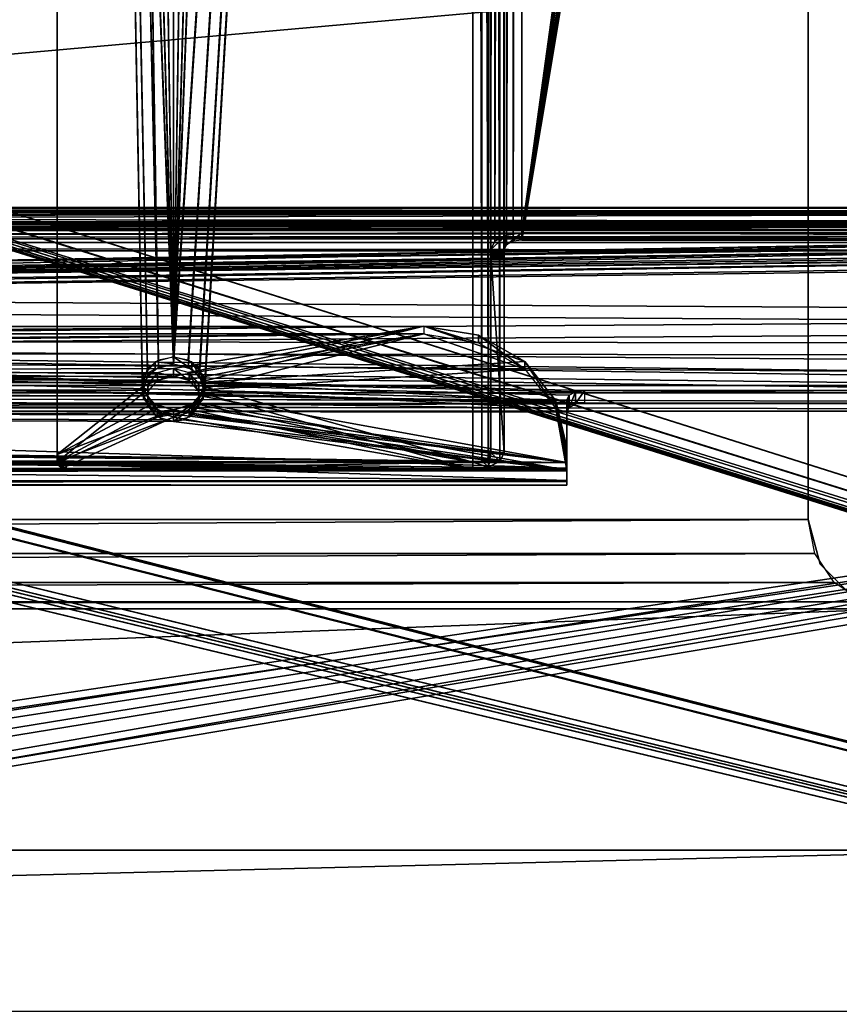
# Model space of a CAD drawing. Extents: x -398 to 398, y -1355 to -82.
# Tile 148 of 256: x 124 to 170, y -485 to -430. Entities that reach past the tile are written whole.
import ezdxf

# ---------------------------------------------------------------- set-up
doc = ezdxf.new("R2010")
doc.units = 0
doc.header["$MEASUREMENT"] = 0

msp = doc.modelspace()

# ---------------------------------------------------------------- linework, layer by layer
for points in [[(395.5, -525.467285, 437.803314), (395.5, -81.938164, 160.655502), (-395.5, -81.938164, 160.655502)], [(395.5, -525.467285, 437.803314), (-395.5, -81.938164, 160.655502), (-395.5, -525.467285, 437.803314)], [(395.5, -528.116882, 433.562988), (395.5, -84.587761, 156.415207), (-395.5, -84.587761, 156.415207)], [(395.5, -528.116882, 433.562988), (-395.5, -84.587761, 156.415207), (-395.5, -528.116882, 433.562988)], [(396.5, -527.268921, 433.033112), (52.317871, -418.394897, 365.001099), (396.5, -85.435806, 156.945206)], [(396.5, -85.441109, 156.936707), (396.5, -527.27417, 433.024597), (52.317871, -418.400208, 364.992615)], [(151.625, -181.989502, 173.482101), (151.625, -442.340302, 336.167297), (150.984497, -442.679688, 335.624115)], [(151.625, -181.989502, 173.482101), (150.984497, -442.679688, 335.624115), (150.984497, -182.328903, 172.938904)], [(151.625, -442.340302, 336.167297), (152.5, -181.865204, 173.680893), (152.5, -442.216003, 336.366089)], [(152.5, -181.865204, 173.680893), (151.625, -442.340302, 336.167297), (151.625, -181.989502, 173.482101)], [(152.5, -181.865204, 173.680893), (181.207001, -233.990005, 206.252106), (152.5, -442.216003, 336.366089)], [(150.984497, -182.328903, 172.938904), (150.984497, -442.679688, 335.624115), (150.75, -443.143402, 334.881989)], [(150.984497, -182.328903, 172.938904), (150.75, -443.143402, 334.881989), (150.75, -182.792603, 172.196793)], [(150.75, -443.143402, 334.881989), (150.75, -183.793304, 171.488403), (150.75, -182.792603, 172.196793)], [(151.634003, -182.527603, 172.620804), (151.634003, -442.878387, 335.306091), (151.5, -443.143402, 334.881989)], [(151.634003, -182.527603, 172.620804), (151.5, -443.143402, 334.881989), (151.5, -182.792603, 172.196793)], [(151.5, -443.143402, 334.881989), (151.5, -183.793304, 171.488403), (151.5, -182.792603, 172.196793)], [(152, -182.333694, 172.931198), (152, -442.684387, 335.616486), (151.634003, -442.878387, 335.306091)], [(152, -182.333694, 172.931198), (151.634003, -442.878387, 335.306091), (151.634003, -182.527603, 172.620804)], [(152, -442.684387, 335.616486), (152.5, -182.262695, 173.044907), (152.5, -442.613495, 335.730103)], [(152.5, -182.262695, 173.044907), (152, -442.684387, 335.616486), (152, -182.333694, 172.931198)], [(152.5, -182.262695, 173.044907), (181.207001, -234.387405, 205.615997), (152.5, -442.613495, 335.730103)], [(150.75, -443.143402, 334.881989), (150.75, -183.869003, 171.417694), (150.75, -183.793304, 171.488403)], [(150.75, -443.143402, 334.881989), (150.75, -195.007294, 153.592697), (150.75, -183.869003, 171.417694)], [(151.5, -443.143402, 334.881989), (151.5, -183.869003, 171.417694), (151.5, -183.793304, 171.488403)], [(151.5, -443.143402, 334.881989), (151.5, -195.007294, 153.592697), (151.5, -183.869003, 171.417694)], [(150.25, -454.968994, 315.013611), (150.25, -195.466293, 152.858307), (149.75, -195.537292, 152.744705)], [(150.615997, -454.774994, 315.324005), (150.615997, -195.272293, 153.168701), (150.25, -195.466293, 152.858307)], [(150.615997, -454.774994, 315.324005), (150.25, -195.466293, 152.858307), (150.25, -454.968994, 315.013611)], [(150.615997, -195.272293, 153.168701), (150.75, -454.51001, 315.747986), (150.75, -195.007294, 153.592697)], [(150.75, -454.51001, 315.747986), (150.615997, -195.272293, 153.168701), (150.615997, -454.774994, 315.324005)], [(151.265503, -454.973694, 315.006012), (151.265503, -195.470993, 152.850693), (150.625, -195.810501, 152.307404)], [(150.75, -195.007294, 153.592697), (150.75, -443.143402, 334.881989), (150.75, -443.3414, 333.671997)], [(150.75, -195.007294, 153.592697), (150.75, -443.3414, 333.671997), (150.75, -443.371704, 333.572998)], [(150.75, -195.007294, 153.592697), (150.75, -443.371704, 333.572998), (150.75, -454.51001, 315.747986)], [(151.265503, -195.470993, 152.850693), (151.5, -454.51001, 315.747986), (151.5, -195.007294, 153.592697)], [(151.5, -454.51001, 315.747986), (151.265503, -195.470993, 152.850693), (151.265503, -454.973694, 315.006012)], [(151.5, -195.007294, 153.592697), (151.5, -443.143402, 334.881989), (151.5, -443.3414, 333.671997)], [(151.5, -195.007294, 153.592697), (151.5, -443.3414, 333.671997), (151.5, -443.371704, 333.572998)], [(151.5, -195.007294, 153.592697), (151.5, -443.371704, 333.572998), (151.5, -454.51001, 315.747986)], [(126.5, -195.961304, 153.009598), (131.265503, -450.8237, 312.265411), (131.544403, -449.805695, 311.629211)], [(126.5, -195.961304, 153.009598), (131.544403, -449.805695, 311.629211), (132.1754, -449.321198, 311.326385)], [(126.5, -195.961304, 153.009598), (132.1754, -449.321198, 311.326385), (131.5289, -410.384003, 286.995789)], [(126.5, -454.615906, 314.63501), (131.265503, -450.8237, 312.265411), (126.5, -195.961304, 153.009598)], [(126.5, -196.358704, 152.373596), (126.5, -455.013397, 313.998993), (126.5, -195.961304, 153.009598)], [(126.5, -195.961304, 153.009598), (126.5, -455.013397, 313.998993), (126.5, -454.615906, 314.63501)], [(149.75, -195.537292, 152.744705), (134.4711, -410.384003, 286.995789), (133, -449.145996, 311.21701)], [(149.75, -195.537292, 152.744705), (133, -449.145996, 311.21701), (133.8246, -449.321198, 311.326385)], [(149.75, -195.934692, 152.108597), (134.4711, -410.781403, 286.359711), (133, -449.543488, 310.580994)], [(149.75, -195.934692, 152.108597), (133, -449.543488, 310.580994), (133.8246, -449.718597, 310.690399)], [(149.75, -195.537292, 152.744705), (133.8246, -449.321198, 311.326385), (134.455597, -449.805695, 311.629211)], [(149.75, -195.934692, 152.108597), (133.8246, -449.718597, 310.690399), (134.455597, -450.203186, 310.993195)], [(149.75, -195.537292, 152.744705), (134.455597, -449.805695, 311.629211), (134.734497, -450.8237, 312.265411)], [(149.75, -195.934692, 152.108597), (134.455597, -450.203186, 310.993195), (134.734497, -451.221191, 311.629303)], [(149.75, -455.040009, 314.899994), (149.75, -195.537292, 152.744705), (134.734497, -450.8237, 312.265411)], [(149.75, -455.437408, 314.263885), (149.75, -195.934692, 152.108597), (134.734497, -451.221191, 311.629303)], [(150.25, -454.968994, 315.013611), (149.75, -195.537292, 152.744705), (149.75, -455.040009, 314.899994)], [(150.625, -455.313202, 314.462708), (150.625, -195.810501, 152.307404), (149.75, -195.934692, 152.108597)], [(150.625, -455.313202, 314.462708), (149.75, -195.934692, 152.108597), (149.75, -455.437408, 314.263885)], [(151.265503, -454.973694, 315.006012), (150.625, -195.810501, 152.307404), (150.625, -455.313202, 314.462708)], [(126.5, -196.358704, 152.373596), (131.265503, -451.221191, 311.629303), (131.544403, -450.203186, 310.993195)], [(126.5, -196.358704, 152.373596), (131.544403, -450.203186, 310.993195), (132.1754, -449.718597, 310.690399)], [(126.5, -196.358704, 152.373596), (132.1754, -449.718597, 310.690399), (131.5289, -410.781403, 286.359711)], [(126.5, -455.013397, 313.998993), (131.265503, -451.221191, 311.629303), (126.5, -196.358704, 152.373596)], [(152.5, -442.216003, 336.366089), (181.207001, -233.990005, 206.252106), (181.126999, -234.675797, 206.680603)], [(152.5, -442.613495, 335.730103), (181.207001, -234.387405, 205.615997), (181.126999, -235.073303, 206.044601)], [(152.5, -442.216003, 336.366089), (181.126999, -234.675797, 206.680603), (181.509705, -235.283707, 207.060501)], [(152.5, -442.613495, 335.730103), (181.126999, -235.073303, 206.044601), (181.509705, -235.681198, 206.424393)], [(152.5, -442.216003, 336.366089), (181.509705, -235.283707, 207.060501), (181.9646, -235.541199, 207.221298)], [(152.5, -442.216003, 336.366089), (181.9646, -235.541199, 207.221298), (182.5, -235.6315, 207.277802)], [(152.5, -442.216003, 336.366089), (182.5, -235.6315, 207.277802), (181.126999, -261.350189, 223.348602)], [(152.5, -442.613495, 335.730103), (181.509705, -235.681198, 206.424393), (181.9646, -235.938599, 206.585297)], [(152.5, -442.613495, 335.730103), (181.9646, -235.938599, 206.585297), (182.5, -236.0289, 206.641693)], [(152.5, -442.613495, 335.730103), (182.5, -236.0289, 206.641693), (181.126999, -261.747589, 222.712601)], [(152.5, -442.216003, 336.366089), (181.126999, -261.350189, 223.348602), (181.207001, -262.036011, 223.7771)], [(152.5, -442.613495, 335.730103), (181.126999, -261.747589, 222.712601), (181.207001, -262.433411, 223.141098)], [(152.5, -442.216003, 336.366089), (181.207001, -262.036011, 223.7771), (181.721603, -262.569092, 224.110199)], [(152.5, -442.613495, 335.730103), (181.207001, -262.433411, 223.141098), (181.721603, -262.966492, 223.474197)], [(152.5, -442.216003, 336.366089), (181.721603, -262.569092, 224.110199), (182.5, -262.769012, 224.235199)], [(242.25, -442.216003, 336.366089), (152.5, -442.216003, 336.366089), (182.5, -262.769012, 224.235199)], [(152.5, -442.613495, 335.730103), (181.721603, -262.966492, 223.474197), (182.5, -263.166504, 223.599197)], [(242.25, -442.613495, 335.730103), (152.5, -442.613495, 335.730103), (182.5, -263.166504, 223.599197)], [(133, -449.145996, 311.21701), (131.938995, -411.035309, 287.402802), (131.5289, -410.384003, 286.995789)], [(133, -449.145996, 311.21701), (131.5289, -410.384003, 286.995789), (132.1754, -449.321198, 311.326385)], [(133, -449.145996, 311.21701), (134.4711, -410.384003, 286.995789), (134.061005, -411.035309, 287.402802)], [(133, -449.543488, 310.580994), (131.938995, -411.432709, 286.766815), (131.5289, -410.781403, 286.359711)], [(133, -449.543488, 310.580994), (131.5289, -410.781403, 286.359711), (132.1754, -449.718597, 310.690399)], [(133, -449.145996, 311.21701), (132.426407, -411.311096, 287.575104), (131.938995, -411.035309, 287.402802)], [(133, -449.145996, 311.21701), (133, -411.407898, 287.63559), (132.426407, -411.311096, 287.575104)], [(133, -449.543488, 310.580994), (134.4711, -410.781403, 286.359711), (134.061005, -411.432709, 286.766815)], [(133, -449.145996, 311.21701), (134.061005, -411.035309, 287.402802), (133.573593, -411.311096, 287.575104)], [(133, -449.145996, 311.21701), (133.573593, -411.311096, 287.575104), (133, -411.407898, 287.63559)], [(133, -449.543488, 310.580994), (132.426407, -411.708588, 286.939087), (131.938995, -411.432709, 286.766815)], [(133, -449.543488, 310.580994), (133, -411.805298, 286.999603), (132.426407, -411.708588, 286.939087)], [(133, -449.543488, 310.580994), (134.061005, -411.432709, 286.766815), (133.573593, -411.708588, 286.939087)], [(133, -449.543488, 310.580994), (133.573593, -411.708588, 286.939087), (133, -411.805298, 286.999603)], [(396.5, -527.268921, 433.033112), (51.30056, -419.233093, 365.524811), (52.317871, -418.394897, 365.001099)], [(52.317871, -418.400208, 364.992615), (396.5, -527.27417, 433.024597), (51.30056, -419.238403, 365.516388)], [(396.5, -527.268921, 433.033112), (50.450008, -419.740204, 365.841705), (51.22543, -419.240509, 365.52951)], [(396.5, -527.27417, 433.024597), (50.450008, -419.745514, 365.833191), (51.22543, -419.245789, 365.520996)], [(396.5, -527.268921, 433.033112), (51.22543, -419.240509, 365.52951), (51.30056, -419.233093, 365.524811)], [(396.5, -527.27417, 433.024597), (51.22543, -419.245789, 365.520996), (51.30056, -419.238403, 365.516388)], [(-46.727551, -420.004791, 366.007111), (395.5, -528.116882, 433.562988), (-47.23262, -420.433105, 366.274689)], [(-46.727551, -420.010101, 365.998596), (395.5, -528.122192, 433.554504), (-47.23262, -420.438385, 366.266205)], [(-46.727551, -420.004791, 366.007111), (-31.73687, -419.87561, 365.926392), (395.5, -528.116882, 433.562988)], [(-46.727551, -420.010101, 365.998596), (-31.73687, -419.88089, 365.917908), (395.5, -528.122192, 433.554504)], [(395.5, -528.116882, 433.562988), (-31.73687, -419.87561, 365.926392), (-30.000031, -420.258606, 366.165588)], [(395.5, -528.122192, 433.554504), (-31.73687, -419.88089, 365.917908), (-30.000031, -420.263885, 366.157196)], [(395.5, -528.116882, 433.562988), (-30.000031, -420.258606, 366.165588), (-28.26318, -419.87561, 365.926392)], [(395.5, -528.122192, 433.554504), (-30.000031, -420.263885, 366.157196), (-28.26318, -419.881012, 365.917908)], [(395.5, -528.116882, 433.562988), (-28.26318, -419.87561, 365.926392), (-28.167801, -419.772614, 365.862)], [(395.5, -528.122192, 433.554504), (-28.26318, -419.881012, 365.917908), (-28.167801, -419.777893, 365.853485)], [(395.5, -528.116882, 433.562988), (-28.167801, -419.772614, 365.862), (49.849991, -419.994598, 366.000702)], [(395.5, -528.122192, 433.554504), (-28.167801, -419.777893, 365.853485), (49.849991, -419.999908, 365.992188)], [(395.5, -528.116882, 433.562988), (49.849991, -419.994598, 366.000702), (50.14999, -419.994598, 366.000702)], [(395.5, -528.122192, 433.554504), (49.849991, -419.999908, 365.992188), (50.14999, -419.999908, 365.992188)], [(395.5, -528.116882, 433.562988), (50.14999, -419.994598, 366.000702), (50.362141, -419.920105, 365.954102)], [(395.5, -528.122192, 433.554504), (50.14999, -419.999908, 365.992188), (50.362141, -419.925415, 365.945587)], [(395.5, -528.116882, 433.562988), (50.362141, -419.920105, 365.954102), (50.450008, -419.740204, 365.841705)], [(395.5, -528.122192, 433.554504), (50.362141, -419.925415, 365.945587), (50.450008, -419.745514, 365.833191)], [(396.5, -527.268921, 433.033112), (396.366211, -527.69281, 433.298004), (50.450008, -419.740204, 365.841705)], [(395.5, -528.116882, 433.562988), (50.450008, -419.740204, 365.841705), (396.366211, -527.69281, 433.298004)], [(395.5, -528.122192, 433.554504), (50.450008, -419.745514, 365.833191), (396.366211, -527.69812, 433.289612)], [(396.366211, -527.69812, 433.289612), (50.450008, -419.745514, 365.833191), (396.5, -527.27417, 433.024597)], [(395.5, -528.116882, 433.562988), (-395.5, -528.116882, 433.562988), (-52.76738, -420.433105, 366.274689)], [(395.5, -528.122192, 433.554504), (-395.5, -528.122192, 433.554504), (-52.76738, -420.438385, 366.266205)], [(395.5, -528.116882, 433.562988), (-52.76738, -420.433105, 366.274689), (-50.714291, -420.232391, 366.149292)], [(395.5, -528.122192, 433.554504), (-52.76738, -420.438385, 366.266205), (-50.714291, -420.237701, 366.140808)], [(395.5, -528.116882, 433.562988), (-50.714291, -420.232391, 366.149292), (-49.285709, -420.232391, 366.149292)], [(395.5, -528.122192, 433.554504), (-50.714291, -420.237701, 366.140808), (-49.285709, -420.237701, 366.140808)], [(395.5, -528.116882, 433.562988), (-49.285709, -420.232391, 366.149292), (-47.23262, -420.433105, 366.274689)], [(395.5, -528.122192, 433.554504), (-49.285709, -420.237701, 366.140808), (-47.23262, -420.438385, 366.266205)], [(-168.507095, -458.233887), (168.507095, -458.233887), (168.507095, -428.233887)], [(-168.507095, -458.233887), (168.507095, -428.233887), (-168.507095, -428.233887)], [(-168.507095, -458.233887, 0.8), (168.507095, -458.233887, 0.8), (168.507095, -428.233887, 0.8)], [(-168.507095, -458.233887, 0.8), (168.507095, -428.233887, 0.8), (-168.507095, -428.233887, 0.8)], [(168.507095, -458.233887), (168.507095, -428.233887), (168.507095, -458.233887, 0.8)], [(168.507095, -458.233887, 0.8), (168.507095, -428.233887), (168.507095, -428.233887, 0.8)], [(243, -441.005615, 340.2005), (-243, -441.005615, 340.2005), (-243, -440.796112, 339.292603)], [(243, -441.005615, 340.2005), (-243, -440.796112, 339.292603), (243, -440.796112, 339.292603)], [(243, -440.796112, 339.292603), (-243, -440.796112, 339.292603), (-243, -441.068512, 338.401611)], [(243, -440.796112, 339.292603), (-243, -441.068512, 338.401611), (243, -441.068512, 338.401611)], [(-243, -441.005615, 340.2005), (243, -441.641113, 340.881897), (-243, -441.641113, 340.881897)], [(243, -441.641113, 340.881897), (-243, -441.005615, 340.2005), (243, -441.005615, 340.2005)], [(-243, -441.068512, 338.401611), (-224.5, -441.439392, 337.808014), (243, -441.068512, 338.401611)], [(243, -441.712006, 339.82489), (-243, -441.712006, 339.82489), (-243, -441.595612, 339.320496)], [(243, -441.712006, 339.82489), (-243, -441.595612, 339.320496), (243, -441.595612, 339.320496)], [(243, -441.595612, 339.320496), (-243, -441.595612, 339.320496), (-243, -441.746887, 338.8255)], [(243, -441.595612, 339.320496), (-243, -441.746887, 338.8255), (243, -441.746887, 338.8255)], [(243, -441.068512, 338.401611), (-224.5, -441.439392, 337.808014), (-223.926407, -441.499908, 337.711212)], [(243, -441.068512, 338.401611), (-223.926407, -441.499908, 337.711212), (-223.438995, -441.672211, 337.435303)], [(243, -441.068512, 338.401611), (-223.438995, -441.672211, 337.435303), (-223.0289, -442.079315, 336.783997)], [(243, -441.068512, 338.401611), (-223.0289, -442.079315, 336.783997), (224.5, -441.439392, 337.808014)], [(-223.0289, -442.079315, 336.783997), (223.926407, -441.499908, 337.711212), (224.5, -441.439392, 337.808014)], [(-223.0289, -442.079315, 336.783997), (223.438995, -441.672211, 337.435303), (223.926407, -441.499908, 337.711212)], [(-243, -441.641113, 340.881897), (243, -441.641113, 340.881897), (-237, -450.079193, 346.154602)], [(-243, -441.712006, 339.82489), (243, -442.065002, 340.203491), (-243, -442.065002, 340.203491)], [(243, -442.065002, 340.203491), (-243, -441.712006, 339.82489), (243, -441.712006, 339.82489)], [(-243, -441.746887, 338.8255), (-224.5, -442.117889, 338.231903), (243, -441.746887, 338.8255)], [(-243, -442.065002, 340.203491), (243, -442.065002, 340.203491), (-237, -450.503113, 345.476196)], [(243, -441.641113, 340.881897), (-236.1754, -450.254303, 346.264099), (-237, -450.079193, 346.154602)], [(243, -442.065002, 340.203491), (-236.1754, -450.678314, 345.585602), (-237, -450.503113, 345.476196)], [(243, -441.641113, 340.881897), (-235.544403, -450.738892, 346.566803), (-236.1754, -450.254303, 346.264099)], [(243, -442.065002, 340.203491), (-235.544403, -451.162811, 345.888397), (-236.1754, -450.678314, 345.585602)], [(243, -441.641113, 340.881897), (235.544403, -450.738892, 346.566803), (-235.544403, -450.738892, 346.566803)], [(243, -442.065002, 340.203491), (235.544403, -451.162811, 345.888397), (-235.544403, -451.162811, 345.888397)], [(243, -441.746887, 338.8255), (-224.5, -442.117889, 338.231903), (-223.926407, -442.178314, 338.135101)], [(243, -441.746887, 338.8255), (-223.926407, -442.178314, 338.135101), (-223.438995, -442.350708, 337.859314)], [(243, -441.746887, 338.8255), (-223.438995, -442.350708, 337.859314), (-223.0289, -442.75769, 337.207886)], [(223.114594, -442.538391, 336.049194), (-223.0289, -442.079315, 336.783997), (-223.114594, -442.538391, 336.049194)], [(-223.0289, -442.079315, 336.783997), (223.0289, -442.079315, 336.783997), (223.438995, -441.672211, 337.435303)], [(243, -441.746887, 338.8255), (-223.0289, -442.75769, 337.207886), (224.5, -442.117889, 338.231903)], [(223.114594, -442.538391, 336.049194), (223.0289, -442.079315, 336.783997), (-223.0289, -442.079315, 336.783997)], [(-223.0289, -442.75769, 337.207886), (223.926407, -442.178314, 338.135101), (224.5, -442.117889, 338.231903)], [(223.114594, -442.538391, 336.049194), (-223.114594, -442.538391, 336.049194), (-31, -445.572815, 331.193207)], [(-223.0289, -442.75769, 337.207886), (223.438995, -442.350708, 337.859314), (223.926407, -442.178314, 338.135101)], [(-223.0289, -442.75769, 337.207886), (223.0289, -442.75769, 337.207886), (223.438995, -442.350708, 337.859314)], [(223.114594, -442.538391, 336.049194), (-31, -445.572815, 331.193207), (-21, -445.572815, 331.193207)], [(223.114594, -442.538391, 336.049194), (-21, -445.572815, 331.193207), (21, -445.572815, 331.193207)], [(223.114594, -442.538391, 336.049194), (21, -445.572815, 331.193207), (31, -445.572815, 331.193207)], [(223.114594, -442.538391, 336.049194), (31, -445.572815, 331.193207), (223.666, -442.895294, 335.477997)], [(151.625, -442.34021, 336.167297), (151.5, -443.143402, 334.881989), (150.75, -443.143402, 334.881989)], [(151.625, -442.34021, 336.167297), (150.75, -443.143402, 334.881989), (150.984406, -442.679688, 335.624115)], [(151.634003, -442.878387, 335.306091), (151.5, -443.143402, 334.881989), (151.625, -442.34021, 336.167297)], [(152.5, -442.216003, 336.366089), (151.634003, -442.878387, 335.306091), (151.625, -442.34021, 336.167297)], [(152.5, -442.216003, 336.366089), (152, -442.684387, 335.616486), (151.634003, -442.878387, 335.306091)], [(152.5, -442.613495, 335.730103), (152, -442.684387, 335.616486), (152.5, -442.216003, 336.366089)], [(242.25, -442.216003, 336.366089), (152.5, -442.216003, 336.366089), (242.25, -442.613495, 335.730103)], [(242.25, -442.613495, 335.730103), (152.5, -442.216003, 336.366089), (152.5, -442.613495, 335.730103)], [(223.114594, -443.216888, 336.473114), (-223.0289, -442.75769, 337.207886), (-223.114594, -443.216888, 336.473114)], [(223.114594, -443.216888, 336.473114), (-223.114594, -443.216888, 336.473114), (-31, -446.25119, 331.617096)], [(223.114594, -443.216888, 336.473114), (223.0289, -442.75769, 337.207886), (-223.0289, -442.75769, 337.207886)], [(223.114594, -443.216888, 336.473114), (-31, -446.25119, 331.617096), (-21, -446.25119, 331.617096)], [(223.114594, -443.216888, 336.473114), (-21, -446.25119, 331.617096), (21, -446.25119, 331.617096)], [(223.114594, -443.216888, 336.473114), (21, -446.25119, 331.617096), (31, -446.25119, 331.617096)], [(31, -445.572815, 331.193207), (224.5, -443.029205, 335.263794), (223.666, -442.895294, 335.477997)], [(243, -446.791595, 329.242615), (224.5, -443.029205, 335.263794), (31, -445.572815, 331.193207)], [(223.114594, -443.216888, 336.473114), (31, -446.25119, 331.617096), (223.666, -443.573792, 335.902008)], [(150.75, -443.583801, 334.177185), (150.75, -443.143402, 334.881989), (151.5, -443.583801, 334.177185)], [(151.5, -443.583801, 334.177185), (150.75, -443.143402, 334.881989), (151.5, -443.143402, 334.881989)], [(150.75, -443.143402, 334.881989), (150.75, -443.583801, 334.177185), (150.75, -443.59079, 333.977295)], [(150.75, -443.143402, 334.881989), (150.75, -443.59079, 333.977295), (150.75, -443.520203, 333.901611)], [(150.75, -443.143402, 334.881989), (150.75, -443.520203, 333.901611), (150.75, -443.435394, 333.848602)], [(150.75, -443.143402, 334.881989), (150.75, -443.435394, 333.848602), (150.75, -443.364685, 333.772888)], [(150.75, -443.143402, 334.881989), (150.75, -443.364685, 333.772888), (150.75, -443.3414, 333.671997)], [(151.5, -443.143402, 334.881989), (151.5, -443.583801, 334.177185), (151.5, -443.59079, 333.977295)], [(151.5, -443.143402, 334.881989), (151.5, -443.59079, 333.977295), (151.5, -443.520203, 333.901611)], [(151.5, -443.143402, 334.881989), (151.5, -443.520203, 333.901611), (151.5, -443.435394, 333.848602)], [(151.5, -443.143402, 334.881989), (151.5, -443.435394, 333.848602), (151.5, -443.364685, 333.772888)], [(151.5, -443.143402, 334.881989), (151.5, -443.364685, 333.772888), (151.5, -443.3414, 333.671997)], [(31, -446.25119, 331.617096), (224.5, -443.707611, 335.687714), (223.666, -443.573792, 335.902008)], [(243, -447.470001, 329.666595), (224.5, -443.707611, 335.687714), (31, -446.25119, 331.617096)], [(151.5, -443.341492, 333.671997), (150.75, -443.371704, 333.572998), (151.5, -443.371704, 333.572998)], [(150.75, -443.371704, 333.572998), (151.5, -443.341492, 333.671997), (150.75, -443.341492, 333.671997)], [(150.75, -443.341492, 333.671997), (151.5, -443.341492, 333.671997), (151.5, -443.364685, 333.772888)], [(150.75, -443.341492, 333.671997), (151.5, -443.364685, 333.772888), (150.75, -443.364685, 333.772888)], [(150.75, -443.364685, 333.772888), (151.5, -443.364685, 333.772888), (151.5, -443.435394, 333.848602)], [(150.75, -443.364685, 333.772888), (151.5, -443.435394, 333.848602), (150.75, -443.435394, 333.848602)], [(150.75, -454.51001, 315.747986), (150.75, -443.371704, 333.572998), (151.5, -454.51001, 315.747986)], [(151.5, -454.51001, 315.747986), (150.75, -443.371704, 333.572998), (151.5, -443.371704, 333.572998)], [(151.5, -443.435394, 333.848602), (150.75, -443.435394, 333.848602), (151.5, -443.520203, 333.901611)], [(151.5, -443.520203, 333.901611), (150.75, -443.435394, 333.848602), (150.75, -443.520203, 333.901611)], [(150.75, -443.59079, 333.977295), (151.5, -443.520203, 333.901611), (150.75, -443.520203, 333.901611)], [(151.5, -443.520203, 333.901611), (150.75, -443.59079, 333.977295), (151.5, -443.59079, 333.977295)], [(150.75, -443.614105, 334.078186), (150.75, -443.59079, 333.977295), (150.75, -443.583801, 334.177185)], [(151.5, -443.614105, 334.078186), (150.75, -443.614105, 334.078186), (150.75, -443.583801, 334.177185)], [(151.5, -443.614105, 334.078186), (150.75, -443.583801, 334.177185), (151.5, -443.583801, 334.177185)], [(151.5, -443.59079, 333.977295), (150.75, -443.59079, 333.977295), (150.75, -443.614105, 334.078186)], [(151.5, -443.59079, 333.977295), (150.75, -443.614105, 334.078186), (151.5, -443.614105, 334.078186)], [(151.5, -443.614105, 334.078186), (151.5, -443.59079, 333.977295), (151.5, -443.583801, 334.177185)], [(31, -448.222412, 326.952911), (243, -446.791595, 329.242615), (31, -445.572815, 331.193207)], [(31, -448.900787, 327.376892), (243, -447.470001, 329.666595), (31, -446.25119, 331.617096)], [(242.391205, -448.414001, 326.646301), (243, -446.791595, 329.242615), (31, -448.222412, 326.952911)], [(-147, -447.425812, 309.356995), (147, -447.425812, 309.356995), (-133, -449.800293, 310.84079)], [(147, -447.849701, 308.678589), (-147, -447.849701, 308.678589), (147, -447.425812, 309.356995)], [(147, -447.425812, 309.356995), (-147, -447.849701, 308.678589), (-147, -447.425812, 309.356995)], [(147, -447.425812, 309.356995), (-132.166107, -450.014496, 310.974701), (-133, -449.800293, 310.84079)], [(147, -447.425812, 309.356995), (-131.614594, -450.585693, 311.331604), (-132.166107, -450.014496, 310.974701)], [(147, -447.425812, 309.356995), (133, -449.800293, 310.84079), (-131.614594, -450.585693, 311.331604)], [(242.391205, -449.092407, 327.07019), (243, -447.470001, 329.666595), (31, -448.900787, 327.376892)], [(147, -447.425812, 309.356995), (133.834, -450.014496, 310.974701), (133, -449.800293, 310.84079)], [(147, -447.425812, 309.356995), (134.385406, -450.585693, 311.331604), (133.834, -450.014496, 310.974701)], [(147, -447.425812, 309.356995), (152.656799, -449.412903, 310.598785), (134.385406, -450.585693, 311.331604)], [(150.0616, -447.941986, 309.679688), (152.656799, -449.412903, 310.598785), (147, -447.425812, 309.356995)], [(150.061493, -448.366089, 309.001312), (150.061493, -447.9422, 309.679688), (147, -447.425812, 309.356995)], [(150.061493, -448.366089, 309.001312), (147, -447.425812, 309.356995), (147, -447.849701, 308.678589)], [(-147, -447.849701, 308.678589), (147, -447.849701, 308.678589), (-133, -450.224213, 310.162415)], [(147, -447.849701, 308.678589), (-132.166107, -450.438385, 310.296204), (-133, -450.224213, 310.162415)], [(147, -447.849701, 308.678589), (-131.614594, -451.009613, 310.653107), (-132.166107, -450.438385, 310.296204)], [(147, -447.849701, 308.678589), (133, -450.224213, 310.162415), (-131.614594, -451.009613, 310.653107)], [(147, -447.849701, 308.678589), (133.834, -450.438385, 310.296204), (133, -450.224213, 310.162415)], [(147, -447.849701, 308.678589), (134.385406, -451.009613, 310.653107), (133.834, -450.438385, 310.296204)], [(147, -447.849701, 308.678589), (152.656799, -449.836914, 309.920288), (134.385406, -451.009613, 310.653107)], [(150.0616, -448.365997, 309.00119), (152.656799, -449.836914, 309.920288), (147, -447.849701, 308.678589)], [(152.656906, -449.836792, 309.920288), (152.656906, -449.412811, 310.598694), (150.061493, -447.9422, 309.679688)], [(152.656906, -449.836792, 309.920288), (150.061493, -447.9422, 309.679688), (150.061493, -448.366089, 309.001312)], [(31, -448.222412, 326.952911), (31, -451.401886, 321.864594), (155, -451.560913, 321.610199)], [(31, -448.222412, 326.952911), (155, -451.560913, 321.610199), (155.134003, -451.295898, 322.03421)], [(31, -448.222412, 326.952911), (155.134003, -451.295898, 322.03421), (155.5, -451.10199, 322.344696)], [(31, -448.222412, 326.952911), (155.5, -451.10199, 322.344696), (156, -451.031006, 322.458313)], [(31, -448.222412, 326.952911), (156, -451.031006, 322.458313), (235, -451.031006, 322.458313)], [(31, -448.222412, 326.952911), (235, -451.031006, 322.458313), (238.0616, -450.708313, 322.974487)], [(31, -448.222412, 326.952911), (238.0616, -450.708313, 322.974487), (240.656799, -449.789215, 324.445496)], [(31, -448.222412, 326.952911), (240.656799, -449.789215, 324.445496), (242.391205, -448.414001, 326.646301)], [(31, -448.900787, 327.376892), (31, -452.080414, 322.288605), (155.5, -451.780396, 322.768585)], [(31, -448.900787, 327.376892), (155.5, -451.780396, 322.768585), (156, -451.709412, 322.882202)], [(31, -448.900787, 327.376892), (156, -451.709412, 322.882202), (235, -451.709412, 322.882202)], [(31, -448.900787, 327.376892), (235, -451.709412, 322.882202), (238.0616, -451.38681, 323.398499)], [(31, -448.900787, 327.376892), (238.0616, -451.38681, 323.398499), (240.656799, -450.467712, 324.869385)], [(31, -448.900787, 327.376892), (240.656799, -450.467712, 324.869385), (242.391205, -449.092407, 327.07019)], [(131.971405, -449.429504, 311.394104), (133, -449.543488, 310.580994), (133, -449.145996, 311.21701)], [(134.028595, -449.826904, 310.758087), (134.028595, -449.429504, 311.394104), (133, -449.145996, 311.21701)], [(134.028595, -449.826904, 310.758087), (133, -449.145996, 311.21701), (133, -449.543488, 310.580994)], [(132.166107, -450.014496, 310.974701), (-131.614594, -450.585693, 311.331604), (133, -449.800293, 310.84079)], [(131.335602, -450.171509, 311.857788), (131.971405, -449.826904, 310.758087), (131.971405, -449.429504, 311.394104)], [(131.335602, -450.171509, 311.857788), (131.335602, -450.569, 311.221802), (131.971405, -449.826904, 310.758087)], [(131.971405, -449.429504, 311.394104), (131.971405, -449.826904, 310.758087), (133, -449.543488, 310.580994)], [(132.118301, -450.043213, 310.992615), (133, -450.224213, 310.162415), (133, -449.800293, 310.84079)], [(133.881699, -450.467194, 310.314209), (133.881699, -450.043213, 310.992615), (133, -449.800293, 310.84079)], [(133.881699, -450.467194, 310.314209), (133, -449.800293, 310.84079), (133, -450.224213, 310.162415)], [(134.664398, -450.569, 311.221802), (134.028595, -449.429504, 311.394104), (134.028595, -449.826904, 310.758087)], [(134.028595, -449.429504, 311.394104), (134.664398, -450.569, 311.221802), (134.664398, -450.171509, 311.857788)], [(152.656799, -449.412903, 310.598785), (154.391205, -451.6138, 311.973999), (134.385406, -450.585693, 311.331604)], [(152.656799, -449.836914, 309.920288), (154.391205, -452.037689, 311.295593), (134.385406, -451.009613, 310.653107)], [(152.656906, -449.412811, 310.598694), (154.391006, -452.037811, 311.295593), (154.391006, -451.613892, 311.974091)], [(154.391006, -452.037811, 311.295593), (152.656906, -449.412811, 310.598694), (152.656906, -449.836792, 309.920288)], [(132.166107, -450.014496, 310.974701), (131.614594, -450.585693, 311.331604), (-131.614594, -450.585693, 311.331604)], [(132.166107, -450.438385, 310.296204), (-131.614594, -451.009613, 310.653107), (133, -450.224213, 310.162415)], [(131.335602, -451.088715, 312.430908), (131.335602, -450.569, 311.221802), (131.335602, -450.171509, 311.857788)], [(131.573395, -450.679291, 311.390015), (132.118301, -450.467194, 310.314209), (132.118301, -450.043213, 310.992615)], [(132.118301, -450.043213, 310.992615), (132.118301, -450.467194, 310.314209), (133, -450.224213, 310.162415)], [(134.426605, -451.10321, 310.711609), (133.881699, -450.043213, 310.992615), (133.881699, -450.467194, 310.314209)], [(133.881699, -450.043213, 310.992615), (134.426605, -451.10321, 310.711609), (134.426605, -450.679291, 311.390015)], [(134.664398, -450.171509, 311.857788), (134.664398, -450.569, 311.221802), (134.664398, -451.486206, 311.794891)], [(134.664398, -450.171509, 311.857788), (134.664398, -451.486206, 311.794891), (134.664398, -451.088715, 312.430908)], [(235.265503, -451.756897, 347.202911), (-235.265503, -451.756897, 347.202911), (-235.544403, -450.738892, 346.566803)], [(235.265503, -451.756897, 347.202911), (-235.544403, -450.738892, 346.566803), (235.544403, -450.738892, 346.566803)], [(132.166107, -450.438385, 310.296204), (131.614594, -451.009613, 310.653107), (-131.614594, -451.009613, 310.653107)], [(-131.614594, -450.585693, 311.331604), (131.614594, -450.585693, 311.331604), (131.5289, -451.320496, 311.79071)], [(-131.614594, -450.585693, 311.331604), (131.5289, -451.320496, 311.79071), (-131.5289, -451.320496, 311.79071)], [(126.5, -454.615906, 314.63501), (131.845703, -451.746002, 312.841705), (131.265503, -450.8237, 312.265411)], [(131.335602, -451.088715, 312.430908), (131.335602, -451.486206, 311.794891), (131.335602, -450.569, 311.221802)], [(131.573395, -450.679291, 311.390015), (131.573395, -451.10321, 310.711609), (132.118301, -450.467194, 310.314209)], [(131.573395, -451.465393, 311.881287), (131.573395, -451.10321, 310.711609), (131.573395, -450.679291, 311.390015)], [(149.75, -455.040009, 314.899994), (134.734497, -450.8237, 312.265411), (134.154297, -451.746002, 312.841705)], [(134.385406, -450.585693, 311.331604), (154.391205, -451.6138, 311.973999), (134.4711, -451.320496, 311.79071)], [(134.426605, -450.679291, 311.390015), (134.426605, -451.10321, 310.711609), (134.426605, -451.889404, 311.202911)], [(134.426605, -450.679291, 311.390015), (134.426605, -451.889404, 311.202911), (134.426605, -451.465393, 311.881287)], [(235.265503, -452.180786, 346.524506), (-235.265503, -452.180786, 346.524506), (-235.544403, -451.162811, 345.888397)], [(235.265503, -452.180786, 346.524506), (-235.544403, -451.162811, 345.888397), (235.544403, -451.162811, 345.888397)], [(155, -455.058197, 314.126312), (-131.938995, -451.971802, 312.197815), (-131.5289, -451.320496, 311.79071)], [(-131.614594, -451.009613, 310.653107), (131.614594, -451.009613, 310.653107), (131.5289, -451.744385, 311.112305)], [(-131.614594, -451.009613, 310.653107), (131.5289, -451.744385, 311.112305), (-131.5289, -451.744385, 311.112305)], [(-131.5289, -451.320496, 311.79071), (132.426407, -452.247711, 312.370087), (133, -452.344391, 312.430603)], [(-131.5289, -451.320496, 311.79071), (131.938995, -451.971802, 312.197815), (132.426407, -452.247711, 312.370087)], [(-131.5289, -451.320496, 311.79071), (131.5289, -451.320496, 311.79071), (131.938995, -451.971802, 312.197815)], [(155, -455.058197, 314.126312), (-131.5289, -451.320496, 311.79071), (133, -452.344391, 312.430603)], [(31, -454.051514, 317.62439), (155, -455.376312, 315.504303), (31, -451.401886, 321.864594)], [(31, -451.401886, 321.864594), (155, -455.376312, 315.504303), (155, -451.560913, 321.610199)], [(126.5, -455.013397, 313.998993), (131.845703, -452.143494, 312.205597), (131.265503, -451.221191, 311.629303)], [(131.971405, -451.830811, 312.894592), (131.335602, -451.486206, 311.794891), (131.335602, -451.088715, 312.430908)], [(131.335602, -451.486206, 311.794891), (131.971405, -451.830811, 312.894592), (131.971405, -452.22821, 312.258606)], [(131.573395, -451.465393, 311.881287), (131.573395, -451.889404, 311.202911), (131.573395, -451.10321, 310.711609)], [(132.118301, -452.101501, 312.278687), (131.573395, -451.889404, 311.202911), (131.573395, -451.465393, 311.881287)], [(134.426605, -451.465393, 311.881287), (134.426605, -451.889404, 311.202911), (133.881699, -452.525391, 311.600311)], [(134.426605, -451.465393, 311.881287), (133.881699, -452.525391, 311.600311), (133.881699, -452.101501, 312.278687)], [(134.664398, -451.088715, 312.430908), (134.664398, -451.486206, 311.794891), (134.028595, -452.22821, 312.258606)], [(134.664398, -451.088715, 312.430908), (134.028595, -452.22821, 312.258606), (134.028595, -451.830811, 312.894592)], [(155, -455.058197, 314.126312), (134.061005, -451.971802, 312.197815), (134.4711, -451.320496, 311.79071)], [(149.75, -455.437408, 314.263885), (134.734497, -451.221191, 311.629303), (134.154297, -452.143494, 312.205597)], [(134.385406, -451.009613, 310.653107), (154.391205, -452.037689, 311.295593), (134.4711, -451.744385, 311.112305)], [(155, -455.058197, 314.126312), (134.4711, -451.320496, 311.79071), (154.391205, -451.6138, 311.973999)], [(155.134003, -451.295898, 322.03421), (155.134003, -451.974396, 322.458191), (155, -452.239288, 322.034088)], [(155.134003, -451.295898, 322.03421), (155, -452.239288, 322.034088), (155, -451.560913, 321.610199)], [(155.5, -451.10199, 322.344696), (155.5, -451.780396, 322.768585), (155.134003, -451.974396, 322.458191)], [(155.5, -451.10199, 322.344696), (155.134003, -451.974396, 322.458191), (155.134003, -451.295898, 322.03421)], [(155.5, -451.780396, 322.768585), (156, -451.031006, 322.458313), (156, -451.709412, 322.882202)], [(156, -451.031006, 322.458313), (155.5, -451.780396, 322.768585), (155.5, -451.10199, 322.344696)], [(235, -451.031006, 322.458313), (156, -451.031006, 322.458313), (235, -451.709412, 322.882202)], [(235, -451.709412, 322.882202), (156, -451.031006, 322.458313), (156, -451.709412, 322.882202)], [(235.265503, -451.756897, 347.202911), (30, -482.428802, 366.368896), (-235.265503, -451.756897, 347.202911)], [(155, -455.058197, 314.126312), (-132.426407, -452.247711, 312.370087), (-131.938995, -451.971802, 312.197815)], [(155, -455.482086, 313.447906), (-131.938995, -452.395813, 311.519287), (-131.5289, -451.744385, 311.112305)], [(-131.5289, -451.744385, 311.112305), (132.426407, -452.6716, 311.691711), (133, -452.768311, 311.752106)], [(-131.5289, -451.744385, 311.112305), (131.938995, -452.395813, 311.519287), (132.426407, -452.6716, 311.691711)], [(-131.5289, -451.744385, 311.112305), (131.5289, -451.744385, 311.112305), (131.938995, -452.395813, 311.519287)], [(155, -455.482086, 313.447906), (-131.5289, -451.744385, 311.112305), (133, -452.768311, 311.752106)], [(235.265503, -451.756897, 347.202911), (32.5, -482.996796, 366.723785), (30, -482.428802, 366.368896)], [(31, -452.080414, 322.288605), (155.134003, -451.974396, 322.458191), (155.5, -451.780396, 322.768585)], [(31, -452.080414, 322.288605), (155, -452.239288, 322.034088), (155.134003, -451.974396, 322.458191)], [(235.265503, -451.756897, 347.202911), (34.330189, -484.548889, 367.693695), (32.5, -482.996796, 366.723785)], [(235.265503, -451.756897, 347.202911), (35, -486.669006, 369.018494), (34.330189, -484.548889, 367.693695)], [(235.265503, -451.756897, 347.202911), (235.845703, -452.679199, 347.779297), (35, -486.669006, 369.018494)], [(126.5, -454.615906, 314.63501), (133, -452.114197, 313.071686), (131.845703, -451.746002, 312.841705)], [(131.573395, -451.889404, 311.202911), (132.118301, -452.101501, 312.278687), (132.118301, -452.525391, 311.600311)], [(131.971405, -452.22821, 312.258606), (131.971405, -451.830811, 312.894592), (133, -452.114197, 313.071686)], [(149.75, -455.040009, 314.899994), (134.154297, -451.746002, 312.841705), (133, -452.114197, 313.071686)], [(134.028595, -451.830811, 312.894592), (134.028595, -452.22821, 312.258606), (133, -452.511688, 312.435699)], [(134.028595, -451.830811, 312.894592), (133, -452.511688, 312.435699), (133, -452.114197, 313.071686)], [(155, -455.058197, 314.126312), (133.573593, -452.247711, 312.370087), (134.061005, -451.971802, 312.197815)], [(155, -455.482086, 313.447906), (134.061005, -452.395813, 311.519287), (134.4711, -451.744385, 311.112305)], [(155, -455.482086, 313.447906), (134.4711, -451.744385, 311.112305), (154.391205, -452.037689, 311.295593)], [(154.391006, -451.613892, 311.974091), (154.391006, -452.037811, 311.295593), (155, -454.634094, 312.917908)], [(154.391006, -451.613892, 311.974091), (155, -454.634094, 312.917908), (155, -454.210114, 313.596405)], [(155, -455.058197, 314.126312), (154.391205, -451.6138, 311.973999), (155, -454.210114, 313.596405)], [(155, -455.482086, 313.447906), (154.391205, -452.037689, 311.295593), (155, -454.634094, 312.917908)], [(155, -452.239288, 322.034088), (155, -455.376312, 315.504303), (155, -451.560913, 321.610199)], [(235.265503, -452.180786, 346.524506), (30, -482.852692, 365.690491), (-235.265503, -452.180786, 346.524506)], [(155, -455.058197, 314.126312), (-155, -454.210114, 313.596405), (-133, -452.344391, 312.430603)], [(155, -455.058197, 314.126312), (-133, -452.344391, 312.430603), (-132.426407, -452.247711, 312.370087)], [(155, -455.482086, 313.447906), (-132.426407, -452.6716, 311.691711), (-131.938995, -452.395813, 311.519287)], [(235.265503, -452.180786, 346.524506), (32.5, -483.420685, 366.04541), (30, -482.852692, 365.690491)], [(31, -452.080414, 322.288605), (31, -454.729889, 318.048309), (155, -456.054688, 315.928192)], [(31, -452.080414, 322.288605), (155, -456.054688, 315.928192), (155, -452.239288, 322.034088)], [(235.265503, -452.180786, 346.524506), (34.330189, -484.972809, 367.015289), (32.5, -483.420685, 366.04541)], [(235.265503, -452.180786, 346.524506), (35, -487.092987, 368.340088), (34.330189, -484.972809, 367.015289)], [(235.265503, -452.180786, 346.524506), (235.845703, -453.103088, 347.1008), (35, -487.092987, 368.340088)], [(126.5, -454.615906, 314.63501), (126.75, -454.983185, 314.864502), (133, -452.114197, 313.071686)], [(126.5, -455.013397, 313.998993), (133, -452.511688, 312.435699), (131.845703, -452.143494, 312.205597)], [(126.5, -455.013397, 313.998993), (126.75, -455.380707, 314.228485), (133, -452.511688, 312.435699)], [(149.75, -455.040009, 314.899994), (133, -452.114197, 313.071686), (126.75, -454.983185, 314.864502)], [(149.75, -455.437408, 314.263885), (133, -452.511688, 312.435699), (126.75, -455.380707, 314.228485)], [(131.971405, -452.22821, 312.258606), (133, -452.114197, 313.071686), (133, -452.511688, 312.435699)], [(132.118301, -452.525391, 311.600311), (132.118301, -452.101501, 312.278687), (133, -452.344391, 312.430603)], [(132.118301, -452.525391, 311.600311), (133, -452.344391, 312.430603), (133, -452.768311, 311.752106)], [(133.881699, -452.101501, 312.278687), (133.881699, -452.525391, 311.600311), (133, -452.768311, 311.752106)], [(133.881699, -452.101501, 312.278687), (133, -452.768311, 311.752106), (133, -452.344391, 312.430603)], [(149.75, -455.437408, 314.263885), (134.154297, -452.143494, 312.205597), (133, -452.511688, 312.435699)], [(155, -455.058197, 314.126312), (133, -452.344391, 312.430603), (133.573593, -452.247711, 312.370087)], [(155, -455.482086, 313.447906), (133.573593, -452.6716, 311.691711), (134.061005, -452.395813, 311.519287)], [(155, -456.054688, 315.928192), (155, -455.376312, 315.504303), (155, -452.239288, 322.034088)], [(-155, -455.482086, 313.447906), (-133, -452.768311, 311.752106), (155, -455.482086, 313.447906)], [(155, -455.482086, 313.447906), (-133, -452.768311, 311.752106), (-132.426407, -452.6716, 311.691711)], [(35, -486.669006, 369.018494), (235.845703, -452.679199, 347.779297), (168.5, -510.584015, 383.962189)], [(35, -487.092987, 368.340088), (235.845703, -453.103088, 347.1008), (168.5, -511.007904, 383.283813)], [(155, -455.482086, 313.447906), (133, -452.768311, 311.752106), (133.573593, -452.6716, 311.691711)], [(168.5, -510.584015, 383.962189), (235.845703, -452.679199, 347.779297), (237, -453.047394, 348.009308)], [(243, -512.28009, 385.022003), (168.5, -510.584015, 383.962189), (237, -453.047394, 348.009308)], [(168.5, -511.007904, 383.283813), (235.845703, -453.103088, 347.1008), (237, -453.471313, 347.330902)], [(243, -512.703979, 384.343597), (168.5, -511.007904, 383.283813), (237, -453.471313, 347.330902)], [(-155, -455.376312, 315.504303), (155, -455.376312, 315.504303), (31, -454.051514, 317.62439)], [(155, -455.058197, 314.126312), (-155, -455.058197, 314.126312), (-155, -454.210114, 313.596405)], [(155, -455.058197, 314.126312), (155, -455.482086, 313.447906), (155, -454.210114, 313.596405)], [(155, -454.210114, 313.596405), (155, -455.482086, 313.447906), (155, -454.634094, 312.917908)], [(-155, -456.054688, 315.928192), (155, -456.054688, 315.928192), (31, -454.729889, 318.048309)], [(126.5, -454.615906, 314.63501), (126.566902, -454.827911, 314.767487), (126.75, -454.983185, 314.864502)], [(126.567001, -454.828003, 314.767487), (126.5, -455.013397, 313.998993), (126.5, -454.615906, 314.63501)], [(150.625, -455.313202, 314.462708), (150.25, -454.968994, 315.013489), (150.615997, -454.774994, 315.324005)], [(150.625, -455.313202, 314.462708), (150.615997, -454.774994, 315.324005), (150.75, -454.51001, 315.747986)], [(150.625, -455.313202, 314.462708), (150.75, -454.51001, 315.747986), (151.265594, -454.973694, 315.006012)], [(151.5, -454.51001, 315.747986), (151.265594, -454.973694, 315.006012), (150.75, -454.51001, 315.747986)], [(-155, -455.411194, 314.504913), (155, -455.411194, 314.504913), (155, -455.058197, 314.126312)], [(-155, -455.411194, 314.504913), (155, -455.058197, 314.126312), (-155, -455.058197, 314.126312)], [(126.567001, -454.828003, 314.767487), (126.567001, -455.225403, 314.131409), (126.5, -455.013397, 313.998993)], [(126.5, -455.013397, 313.998993), (126.566902, -455.225403, 314.131409), (126.75, -455.380707, 314.228485)], [(126.75, -454.983185, 314.86441), (126.567001, -455.225403, 314.131409), (126.567001, -454.828003, 314.767487)], [(126.75, -454.983185, 314.86441), (126.75, -455.380615, 314.228394), (126.567001, -455.225403, 314.131409)], [(149.75, -455.040009, 314.899994), (126.75, -454.983185, 314.864502), (127, -455.040009, 314.899994)], [(127, -455.040009, 314.899994), (126.75, -455.380615, 314.228394), (126.75, -454.983185, 314.86441)], [(126.75, -455.380615, 314.228394), (127, -455.040009, 314.899994), (127, -455.437408, 314.263885)], [(149.75, -455.437408, 314.263885), (127, -455.437408, 314.263885), (149.75, -455.040009, 314.899994)], [(149.75, -455.040009, 314.899994), (127, -455.437408, 314.263885), (127, -455.040009, 314.899994)], [(150.625, -455.313202, 314.462708), (149.75, -455.040009, 314.899994), (150.25, -454.968994, 315.013489)], [(150.625, -455.313202, 314.462708), (149.75, -455.437408, 314.263885), (149.75, -455.040009, 314.899994)], [(155, -455.482086, 313.447906), (155, -455.058197, 314.126312), (155, -456.117615, 314.129303)], [(155, -456.117615, 314.129303), (155, -455.058197, 314.126312), (155, -455.411194, 314.504913)], [(155, -455.527588, 315.009186), (-155, -455.376312, 315.504303), (155, -455.376312, 315.504303)], [(-155, -455.376312, 315.504303), (155, -455.527588, 315.009186), (-155, -455.527588, 315.009186)], [(-155, -455.527588, 315.009186), (155, -455.527588, 315.009186), (155, -455.411194, 314.504913)], [(-155, -455.527588, 315.009186), (155, -455.411194, 314.504913), (-155, -455.411194, 314.504913)], [(-155, -456.117615, 314.129303), (155, -456.117615, 314.129303), (155, -455.482086, 313.447906)], [(-155, -456.117615, 314.129303), (155, -455.482086, 313.447906), (-155, -455.482086, 313.447906)], [(149.75, -455.437408, 314.263885), (126.75, -455.380707, 314.228485), (127, -455.437408, 314.263885)], [(155, -456.327209, 315.037201), (155, -455.527588, 315.009308), (155, -455.376312, 315.504303)], [(155, -456.327209, 315.037201), (155, -455.376312, 315.504303), (155, -456.054688, 315.928192)], [(155, -456.117615, 314.129303), (155, -455.411194, 314.504913), (155, -456.327209, 315.037201)], [(155, -455.411194, 314.504913), (155, -455.527588, 315.009308), (155, -456.327209, 315.037201)], [(155, -456.327087, 315.037201), (-155, -456.054688, 315.928192), (155, -456.054688, 315.928192)], [(-155, -456.054688, 315.928192), (155, -456.327087, 315.037201), (-155, -456.327087, 315.037201)], [(-155, -456.327087, 315.037201), (155, -456.327087, 315.037201), (155, -456.117615, 314.129303)], [(-155, -456.327087, 315.037201), (155, -456.117615, 314.129303), (-155, -456.117615, 314.129303)], [(-168.887405, -460.147614), (168.887405, -460.147614), (168.507095, -458.233887)], [(-168.887405, -460.147614), (168.507095, -458.233887), (-168.507095, -458.233887)], [(-168.887405, -460.147614, 0.8), (168.887405, -460.147614, 0.8), (168.507095, -458.233887, 0.8)], [(-168.887405, -460.147614, 0.8), (168.507095, -458.233887, 0.8), (-168.507095, -458.233887, 0.8)], [(169.177002, -460.733887, 0.8), (169.177002, -460.733887), (168.507095, -458.233887)], [(169.177002, -460.733887, 0.8), (168.507095, -458.233887), (168.507095, -458.233887, 0.8)], [(168.887405, -460.147614), (-169.970596, -461.769287), (169.970596, -461.769287)], [(-169.970596, -461.769287), (168.887405, -460.147614), (-168.887405, -460.147614)], [(168.887405, -460.147614, 0.8), (-169.970596, -461.769287, 0.8), (169.970596, -461.769287, 0.8)], [(-169.970596, -461.769287, 0.8), (168.887405, -460.147614, 0.8), (-168.887405, -460.147614, 0.8)], [(171.007095, -462.564087, 0.8), (171.007095, -462.564087), (169.177002, -460.733887)], [(171.007095, -462.564087, 0.8), (169.177002, -460.733887), (169.177002, -460.733887, 0.8)], [(169.970596, -461.769287), (-169.970596, -461.769287), (-171.594498, -462.853912)], [(169.970596, -461.769287), (-171.594498, -462.853912), (171.594498, -462.853912)], [(169.970596, -461.769287, 0.8), (-169.970596, -461.769287, 0.8), (-171.594498, -462.853912, 0.8)], [(169.970596, -461.769287, 0.8), (-171.594498, -462.853912, 0.8), (171.594498, -462.853912, 0.8)], [(171.594498, -462.853912), (-171.594498, -462.853912), (-173.507095, -463.233887)], [(171.594498, -462.853912), (-173.507095, -463.233887), (173.507095, -463.233887)], [(171.594498, -462.853912, 0.8), (-171.594498, -462.853912, 0.8), (-173.507095, -463.233887, 0.8)], [(171.594498, -462.853912, 0.8), (-173.507095, -463.233887, 0.8), (173.507095, -463.233887, 0.8)], [(173.507095, -463.233887), (-173.507095, -463.233887), (-181.007095, -476.733887)], [(173.507095, -463.233887), (-181.007095, -476.733887), (181.007095, -476.733887)], [(173.507095, -463.233887, 0.8), (-173.507095, -463.233887, 0.8), (-181.007095, -476.733887, 0.8)], [(173.507095, -463.233887, 0.8), (-181.007095, -476.733887, 0.8), (181.007095, -476.733887, 0.8)], [(181.007095, -476.733887), (-181.007095, -476.733887), (-181.007095, -485.733887)], [(181.007095, -476.733887), (-181.007095, -485.733887), (181.007095, -485.733887)], [(181.007095, -476.733887, 0.8), (-181.007095, -476.733887, 0.8), (-181.007095, -485.733887, 0.8)], [(181.007095, -476.733887, 0.8), (-181.007095, -485.733887, 0.8), (181.007095, -485.733887, 0.8)]]:
    msp.add_3dface(points)

doc.saveas('drawing.dxf')
